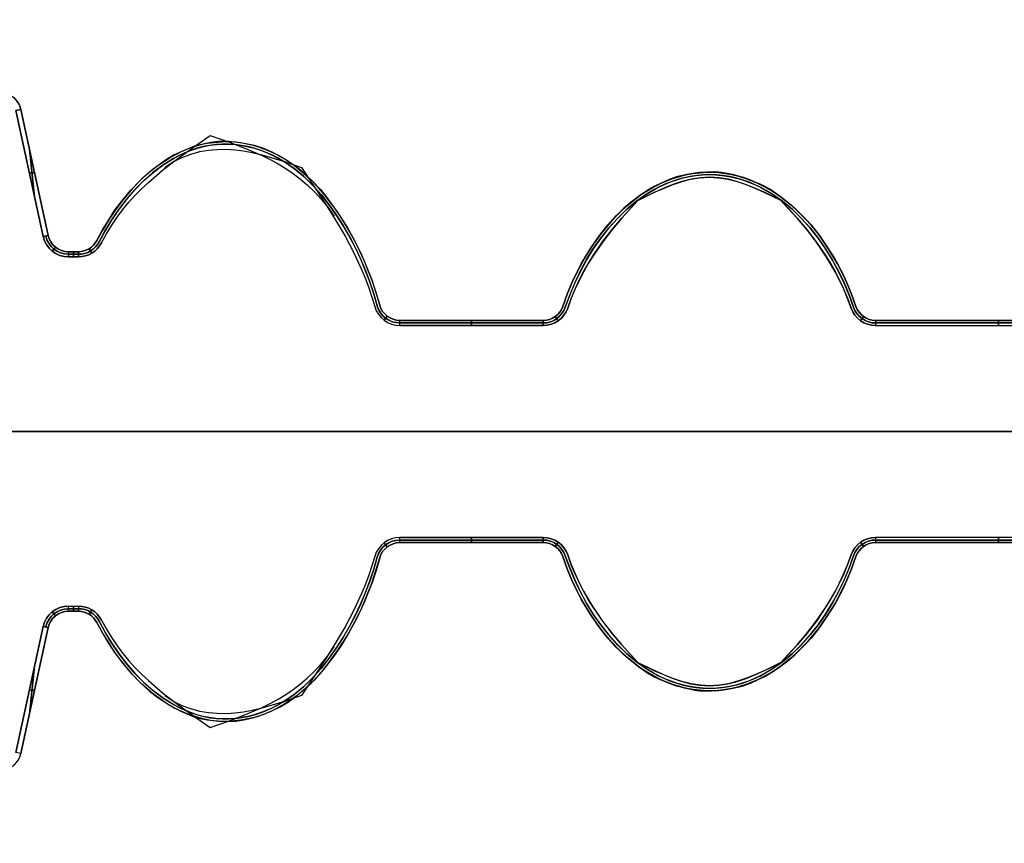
# Model space of a CAD drawing. Extents: x -553 to 949, y 557 to 2321.
# Tile 5 of 25: x -277 to -230, y 680 to 719. Entities that reach past the tile are written whole.
import ezdxf

# ---------------------------------------------------------------- set-up
doc = ezdxf.new("R2010")
doc.units = 0
doc.layers.add('55.Hour Hand', color=1, linetype='CONTINUOUS')

msp = doc.modelspace()

# ---------------------------------------------------------------- linework, layer by layer
at = {"layer": '55.Hour Hand'}
for points in [[(-235.768, 704.85), (-223.918, 704.85, 0.326677), (-222.846, 705.634, -0.369822), (-200.858, 719.252, -0.369822), (-184.03, 699.612, -0.369822), (-200.858, 679.972, -0.369822), (-222.846, 693.591, 0.369822), (-200.858, 679.972, 0.369822), (-184.03, 699.612, 0.369822), (-200.858, 719.252, 0.369822), (-222.846, 705.634, -0.326677), (-223.918, 704.85), (-235.768, 704.85)], [(-277.983, 715.946, -0.353033), (-277.006, 715.158), (-275.69, 709.079), (-277.006, 715.158, 0.353033), (-277.983, 715.946)], [(-258.729, 704.725), (-258.729, 704.975), (-251.805, 704.975, 0.321013), (-250.858, 705.652), (-250.644, 706.24), (-250.403, 706.818), (-250.134, 707.385), (-249.837, 707.938), (-249.46, 708.548), (-249.027, 709.151), (-248.518, 709.758), (-247.915, 710.384), (-247.549, 710.704), (-247.074, 711.049), (-246.792, 711.226), (-246.481, 711.405), (-246.14, 711.583), (-245.767, 711.758), (-245.379, 711.899), (-244.873, 712.019), (-244.578, 712.067), (-244.255, 712.104), (-243.905, 712.128), (-243.528, 712.137), (-243.329, 712.129), (-243.104, 712.103), (-242.585, 711.995), (-241.98, 711.806), (-241.298, 711.531), (-241.092, 711.43), (-240.871, 711.303), (-240.386, 710.972), (-239.847, 710.537), (-239.26, 709.996), (-238.884, 709.591), (-238.479, 709.073), (-238.05, 708.444), (-237.603, 707.704), (-237.383, 707.287), (-237.153, 706.789), (-236.927, 706.236), (-236.714, 705.652, 0.321023), (-235.768, 704.975), (-235.768, 704.725, -0.321023), (-236.951, 705.572), (-237.122, 706.039), (-237.308, 706.486), (-237.507, 706.913), (-237.717, 707.321), (-237.936, 707.709), (-238.162, 708.078), (-238.625, 708.758), (-239.091, 709.365), (-239.542, 709.898), (-239.962, 710.361), (-240.335, 710.755), (-241.144, 711.156), (-241.563, 711.347), (-241.99, 711.519), (-242.425, 711.667), (-242.867, 711.783), (-243.314, 711.858), (-243.767, 711.886), (-244.224, 711.861), (-244.674, 711.788), (-245.118, 711.675), (-245.556, 711.529), (-245.985, 711.358), (-246.405, 711.17), (-247.217, 710.772), (-247.591, 710.378), (-248.014, 709.915), (-248.467, 709.381), (-248.936, 708.773), (-249.403, 708.09), (-249.63, 707.72), (-249.85, 707.33), (-250.062, 706.92), (-250.262, 706.491), (-250.45, 706.042), (-250.622, 705.572, -0.321013), (-251.805, 704.725), (-258.729, 704.725)], [(-275.812, 709.053, 0.353033), (-274.712, 708.166, -0.353033), (-275.812, 709.053)], [(-275.69, 709.079, 0.353033), (-274.712, 708.291, -0.353033), (-275.69, 709.079)], [(-274.234, 708.291, 0.279632), (-273.347, 708.829, -0.279632), (-274.234, 708.291)], [(-274.234, 708.166, 0.279632), (-273.236, 708.771, -0.279632), (-274.234, 708.166)], [(-259.812, 705.671, 0.336353), (-258.729, 704.85, -0.336353), (-259.812, 705.671)], [(-259.692, 705.705, 0.336353), (-258.729, 704.975, -0.336353), (-259.692, 705.705)], [(-251.805, 704.975, 0.321013), (-250.858, 705.652, -0.321013), (-251.805, 704.975)], [(-251.805, 704.85, 0.321013), (-250.74, 705.612, -0.321013), (-251.805, 704.85)], [(-236.833, 705.612, 0.321023), (-235.768, 704.85, -0.321023), (-236.833, 705.612)], [(-236.714, 705.652, 0.321023), (-235.768, 704.975), (-235.768, 704.725), (-223.918, 704.725), (-223.918, 704.975), (-235.768, 704.975, -0.321023), (-236.714, 705.652)], [(-259.812, 693.553, -0.336353), (-258.729, 694.375, 0.336353), (-259.812, 693.553)], [(-259.692, 693.52, -0.336353), (-258.729, 694.25, 0.336353), (-259.692, 693.52)], [(-251.805, 694.25), (-251.805, 694.5, -0.321013), (-250.622, 693.653), (-250.451, 693.186), (-250.265, 692.738), (-250.065, 692.311), (-249.855, 691.903), (-249.636, 691.515), (-249.411, 691.147), (-248.947, 690.466), (-248.482, 689.86), (-248.031, 689.326), (-247.61, 688.864), (-247.238, 688.47), (-246.429, 688.068), (-246.01, 687.878), (-245.582, 687.705), (-245.147, 687.557), (-244.706, 687.442), (-244.258, 687.366), (-243.805, 687.339), (-243.349, 687.364), (-242.898, 687.437), (-242.454, 687.55), (-242.017, 687.696), (-241.587, 687.867), (-241.167, 688.055), (-240.356, 688.453), (-239.982, 688.846), (-239.559, 689.31), (-239.105, 689.844), (-238.637, 690.452), (-238.17, 691.135), (-237.943, 691.505), (-237.722, 691.895), (-237.511, 692.305), (-237.31, 692.734), (-237.123, 693.183), (-236.951, 693.653, -0.321023), (-235.768, 694.5), (-235.768, 694.25, 0.321023), (-236.714, 693.572), (-236.929, 692.985), (-237.17, 692.406), (-237.439, 691.839), (-237.736, 691.287), (-238.113, 690.676), (-238.546, 690.074), (-239.055, 689.466), (-239.658, 688.841), (-240.023, 688.521), (-240.5, 688.176), (-240.781, 687.998), (-241.093, 687.819), (-241.435, 687.641), (-241.808, 687.466), (-242.204, 687.323), (-242.717, 687.202), (-243.016, 687.155), (-243.343, 687.119), (-243.696, 687.097), (-244.076, 687.089), (-244.272, 687.099), (-244.494, 687.125), (-245.005, 687.234), (-245.603, 687.422), (-246.278, 687.695), (-246.483, 687.795), (-246.703, 687.922), (-247.187, 688.252), (-247.725, 688.687), (-248.311, 689.226), (-248.688, 689.633), (-249.093, 690.151), (-249.523, 690.781), (-249.97, 691.52), (-250.19, 691.938), (-250.419, 692.435), (-250.646, 692.988), (-250.858, 693.572, 0.321013), (-251.805, 694.25)], [(-251.805, 694.375, -0.321013), (-250.74, 693.613, 0.321013), (-251.805, 694.375)], [(-251.805, 694.25, -0.321013), (-250.858, 693.572, 0.321013), (-251.805, 694.25)], [(-236.833, 693.613, -0.321023), (-235.768, 694.375, 0.321023), (-236.833, 693.613)], [(-236.714, 693.572, -0.321023), (-235.768, 694.25, 0.321023), (-236.714, 693.572)], [(-275.812, 690.172, -0.353033), (-274.712, 691.059, 0.353033), (-275.812, 690.172)], [(-275.69, 690.146, -0.353033), (-274.712, 690.934, 0.353033), (-275.69, 690.146)], [(-274.234, 691.059, -0.279632), (-273.236, 690.454, 0.279632), (-274.234, 691.059)], [(-274.234, 690.934, -0.279632), (-273.347, 690.396, 0.279632), (-274.234, 690.934)]]:
    msp.add_lwpolyline(points, format="xyb", close=True, dxfattribs=at)
for points in [[(-273.125, 708.713, -0.279632), (-274.234, 708.041), (-274.712, 708.041), (-274.712, 708.291, -0.353033), (-275.69, 709.079), (-275.934, 709.026), (-275.69, 709.079), (-277.006, 715.158), (-277.25, 715.105), (-277.006, 715.158, 0.353033), (-277.983, 715.946)], [(-259.932, 705.638, 0.336353), (-258.729, 704.725), (-258.729, 704.975, -0.336353), (-259.692, 705.705), (-259.873, 706.315), (-260.066, 706.895), (-260.261, 707.42), (-260.449, 707.866), (-260.836, 708.68), (-261.211, 709.384), (-261.568, 709.977), (-261.902, 710.458), (-262.409, 711.097), (-262.878, 711.63), (-263.308, 712.055), (-263.698, 712.372), (-264.301, 712.771), (-264.848, 713.076), (-265.329, 713.29), (-265.739, 713.418), (-266.408, 713.545), (-266.988, 713.606), (-267.472, 713.609), (-267.854, 713.564), (-268.216, 713.482), (-268.55, 713.389), (-268.857, 713.288), (-269.136, 713.182), (-269.613, 712.958), (-269.984, 712.736), (-270.622, 712.268), (-271.167, 711.8), (-271.64, 711.324), (-272.062, 710.831), (-272.42, 710.354), (-272.753, 709.859), (-273.062, 709.35), (-273.347, 708.829, -0.279632), (-274.234, 708.291), (-274.712, 708.291), (-274.712, 708.041, -0.353033), (-275.934, 709.026), (-277.25, 715.105, 0.353033)], [(-277.25, 715.105), (-275.934, 709.026, 0.353033), (-274.712, 708.041), (-274.234, 708.041, 0.279632), (-273.125, 708.713), (-272.883, 709.154), (-272.628, 709.568), (-272.362, 709.959), (-272.084, 710.328), (-271.795, 710.679), (-271.494, 711.012), (-271.182, 711.33), (-270.858, 711.636), (-270.177, 712.22), (-269.451, 712.779), (-268.682, 713.333), (-267.869, 713.898), (-266.999, 713.592), (-266.164, 713.276), (-265.363, 712.93), (-264.975, 712.739), (-264.597, 712.533), (-264.227, 712.308), (-263.866, 712.062), (-263.515, 711.794), (-263.173, 711.499), (-262.84, 711.175), (-262.516, 710.82), (-262.202, 710.432), (-261.897, 710.007)], [(-270.068, 712.377), (-269.648, 712.636), (-269.227, 712.844), (-268.804, 713.004), (-268.38, 713.119), (-267.956, 713.193), (-267.532, 713.23), (-267.11, 713.233), (-266.69, 713.207), (-266.272, 713.154), (-265.857, 713.078), (-265.447, 712.984), (-265.04, 712.874), (-264.244, 712.622), (-263.474, 712.352), (-262.349, 710.656), (-261.84, 709.845), (-261.37, 709.042), (-260.941, 708.233), (-260.557, 707.404), (-260.383, 706.979), (-260.22, 706.544), (-260.07, 706.097), (-259.932, 705.638, 0.336353), (-258.729, 704.725), (-251.805, 704.725, 0.321013), (-250.622, 705.572), (-250.451, 706.039), (-250.265, 706.486), (-250.065, 706.914), (-249.855, 707.321), (-249.636, 707.709), (-249.411, 708.078), (-248.947, 708.759), (-248.482, 709.365), (-248.031, 709.898), (-247.61, 710.361), (-247.238, 710.755), (-246.429, 711.156), (-246.01, 711.347), (-245.582, 711.52), (-245.147, 711.668), (-244.706, 711.783), (-244.258, 711.858), (-243.805, 711.886), (-243.349, 711.861), (-242.898, 711.788), (-242.454, 711.674), (-242.017, 711.528), (-241.587, 711.358), (-241.167, 711.17), (-240.356, 710.772), (-239.982, 710.378), (-239.559, 709.915), (-239.105, 709.38), (-238.637, 708.772), (-238.17, 708.089), (-237.943, 707.719), (-237.722, 707.329), (-237.511, 706.92), (-237.31, 706.491), (-237.123, 706.041), (-236.951, 705.572, 0.321023), (-235.768, 704.725), (-223.918, 704.725, 0.326677)], [(-277.983, 683.279, 0.353033), (-277.006, 684.067), (-277.25, 684.12), (-275.934, 690.199, -0.353033), (-274.712, 691.184), (-274.234, 691.184, -0.279632), (-273.125, 690.511, 0.279632), (-274.234, 691.184), (-274.234, 690.934), (-274.712, 690.934), (-274.712, 691.184, 0.353033), (-275.934, 690.199), (-275.69, 690.146, -0.353033), (-274.712, 690.934), (-274.712, 691.184), (-274.234, 691.184), (-274.234, 690.934, -0.279632), (-273.347, 690.396), (-273.064, 689.878), (-272.773, 689.39), (-272.486, 688.953), (-272.218, 688.59), (-271.713, 687.988), (-271.24, 687.485), (-270.804, 687.081), (-270.409, 686.778), (-269.801, 686.39), (-269.253, 686.092), (-268.773, 685.884), (-268.56, 685.813), (-268.366, 685.765), (-268.02, 685.702), (-267.696, 685.657), (-267.116, 685.617), (-266.632, 685.632), (-266.251, 685.689), (-265.887, 685.78), (-265.552, 685.88), (-264.968, 686.094), (-264.5, 686.317), (-264.15, 686.532), (-263.811, 686.782), (-263.503, 687.027), (-262.977, 687.498), (-262.56, 687.932), (-262.243, 688.317), (-261.713, 689.054), (-261.268, 689.754), (-260.889, 690.433), (-260.561, 691.11), (-260.309, 691.7), (-260.08, 692.299), (-259.875, 692.906), (-259.692, 693.52, -0.336353), (-258.729, 694.25), (-258.729, 694.5, 0.336353), (-259.932, 693.587)], [(-223.918, 694.5), (-235.768, 694.5, 0.321023), (-236.951, 693.653), (-237.122, 693.186), (-237.308, 692.739), (-237.507, 692.311), (-237.717, 691.904), (-237.936, 691.516), (-238.162, 691.147), (-238.625, 690.466), (-239.091, 689.86), (-239.542, 689.326), (-239.962, 688.863), (-240.335, 688.47), (-241.144, 688.068), (-241.563, 687.878), (-241.99, 687.705), (-242.425, 687.557), (-242.867, 687.442), (-243.314, 687.366), (-243.767, 687.339), (-244.224, 687.364), (-244.674, 687.437), (-245.118, 687.55), (-245.556, 687.696), (-245.985, 687.867), (-246.405, 688.055), (-247.217, 688.453), (-247.591, 688.846), (-248.014, 689.309), (-248.467, 689.844), (-248.936, 690.452), (-249.403, 691.135), (-249.63, 691.505), (-249.85, 691.895), (-250.062, 692.304), (-250.262, 692.734), (-250.45, 693.183), (-250.622, 693.653, 0.321013), (-251.805, 694.5), (-258.729, 694.5, 0.336353), (-259.932, 693.587), (-260.07, 693.127), (-260.22, 692.681), (-260.383, 692.246), (-260.557, 691.82), (-260.941, 690.992), (-261.37, 690.183), (-261.84, 689.379), (-262.349, 688.569), (-263.474, 686.872), (-264.244, 686.603), (-265.04, 686.351), (-265.447, 686.241), (-265.857, 686.146), (-266.272, 686.071), (-266.69, 686.018), (-267.11, 685.991), (-267.532, 685.995), (-267.956, 686.031), (-268.38, 686.106), (-268.804, 686.221), (-269.227, 686.38), (-269.648, 686.588), (-270.068, 686.848)], [(-277.983, 683.279, 0.353033), (-277.006, 684.067), (-275.69, 690.146), (-275.934, 690.199), (-277.25, 684.12, -0.353033)], [(-277.983, 683.279, 0.353033), (-277.006, 684.067), (-277.25, 684.12, -0.353033)]]:
    msp.add_lwpolyline(points, format="xyb", dxfattribs=at)
for points in [[(-259.692, 705.705), (-259.873, 706.315), (-260.066, 706.895), (-260.261, 707.42), (-260.449, 707.866), (-260.836, 708.68), (-261.211, 709.384), (-261.568, 709.977), (-261.902, 710.458), (-262.409, 711.097), (-262.878, 711.63), (-263.308, 712.055), (-263.698, 712.372), (-264.301, 712.771), (-264.848, 713.076), (-265.329, 713.29), (-265.739, 713.418), (-266.408, 713.545), (-266.988, 713.606), (-267.472, 713.609), (-267.854, 713.564), (-268.216, 713.482), (-268.55, 713.389), (-268.857, 713.288), (-269.136, 713.182), (-269.613, 712.958), (-269.984, 712.736), (-270.622, 712.268), (-271.167, 711.8), (-271.64, 711.324), (-272.062, 710.831), (-272.42, 710.354), (-272.753, 709.859), (-273.062, 709.35), (-273.347, 708.829), (-273.064, 709.347), (-272.773, 709.835), (-272.486, 710.271), (-272.218, 710.635), (-271.713, 711.237), (-271.24, 711.74), (-270.804, 712.143), (-270.409, 712.447), (-269.801, 712.835), (-269.253, 713.132), (-268.773, 713.341), (-268.56, 713.411), (-268.366, 713.46), (-268.02, 713.523), (-267.696, 713.567), (-267.116, 713.608), (-266.632, 713.593), (-266.251, 713.535), (-265.887, 713.444), (-265.552, 713.345), (-264.968, 713.131), (-264.5, 712.908), (-264.15, 712.692), (-263.811, 712.443), (-263.503, 712.197), (-262.977, 711.726), (-262.56, 711.292), (-262.243, 710.907), (-261.713, 710.17), (-261.268, 709.471), (-260.889, 708.791), (-260.561, 708.114), (-260.309, 707.525), (-260.08, 706.926), (-259.875, 706.319), (-259.692, 705.705)], [(-276.348, 710.937), (-276.592, 713.246), (-276.348, 710.937)], [(-273.236, 708.771), (-272.943, 709.306), (-272.626, 709.827), (-272.282, 710.332), (-271.913, 710.816), (-271.515, 711.277), (-271.087, 711.711), (-270.629, 712.113), (-270.138, 712.48), (-269.615, 712.805), (-269.342, 712.949), (-269.063, 713.079), (-268.776, 713.193), (-268.483, 713.289), (-268.185, 713.368), (-267.882, 713.426), (-267.575, 713.464), (-267.267, 713.482), (-266.958, 713.48), (-266.65, 713.458), (-266.344, 713.418), (-266.04, 713.359), (-265.741, 713.282), (-265.447, 713.187), (-265.159, 713.076), (-264.878, 712.95), (-264.605, 712.809), (-264.339, 712.655), (-263.831, 712.309), (-263.357, 711.917), (-262.917, 711.489), (-262.51, 711.034), (-262.133, 710.556), (-261.781, 710.059), (-261.454, 709.547), (-261.153, 709.024), (-260.876, 708.49), (-260.621, 707.944), (-260.389, 707.389), (-260.177, 706.825), (-259.985, 706.252), (-259.812, 705.671), (-259.986, 706.254), (-260.179, 706.831), (-260.394, 707.4), (-260.629, 707.96), (-260.887, 708.51), (-261.166, 709.046), (-261.468, 709.569), (-261.793, 710.077), (-262.144, 710.57), (-262.524, 711.049), (-262.933, 711.504), (-263.37, 711.929), (-263.842, 712.318), (-264.351, 712.663), (-264.618, 712.817), (-264.893, 712.958), (-265.176, 713.084), (-265.465, 713.194), (-265.76, 713.287), (-266.061, 713.363), (-266.366, 713.42), (-266.674, 713.459), (-266.983, 713.479), (-267.293, 713.48), (-267.603, 713.461), (-267.912, 713.421), (-268.216, 713.361), (-268.515, 713.281), (-268.807, 713.182), (-269.094, 713.066), (-269.373, 712.934), (-269.645, 712.789), (-270.165, 712.461), (-270.654, 712.092), (-271.112, 711.687), (-271.538, 711.252), (-271.931, 710.794), (-272.294, 710.316), (-272.631, 709.818), (-272.945, 709.303), (-273.236, 708.771)], [(-276.598, 712.092), (-276.342, 712.092), (-276.598, 712.092)], [(-236.714, 705.652), (-236.927, 706.236), (-237.153, 706.789), (-237.383, 707.287), (-237.603, 707.704), (-238.05, 708.444), (-238.479, 709.073), (-238.884, 709.591), (-239.26, 709.996), (-239.847, 710.537), (-240.386, 710.972), (-240.871, 711.303), (-241.092, 711.43), (-241.298, 711.531), (-241.98, 711.806), (-242.585, 711.995), (-243.104, 712.103), (-243.329, 712.129), (-243.528, 712.137), (-243.905, 712.128), (-244.255, 712.104), (-244.578, 712.067), (-244.873, 712.019), (-245.379, 711.899), (-245.767, 711.758), (-246.14, 711.583), (-246.481, 711.405), (-246.792, 711.226), (-247.074, 711.049), (-247.549, 710.704), (-247.915, 710.384), (-248.518, 709.758), (-249.027, 709.151), (-249.46, 708.548), (-249.837, 707.938), (-250.134, 707.385), (-250.403, 706.818), (-250.644, 706.24), (-250.858, 705.652), (-250.646, 706.236), (-250.419, 706.789), (-250.19, 707.287), (-249.97, 707.704), (-249.523, 708.444), (-249.093, 709.073), (-248.688, 709.592), (-248.311, 709.998), (-247.725, 710.538), (-247.187, 710.972), (-246.703, 711.303), (-246.483, 711.429), (-246.278, 711.53), (-245.603, 711.803), (-245.005, 711.991), (-244.494, 712.099), (-244.272, 712.126), (-244.076, 712.135), (-243.696, 712.128), (-243.343, 712.106), (-243.016, 712.07), (-242.717, 712.023), (-242.204, 711.902), (-241.808, 711.759), (-241.435, 711.583), (-241.093, 711.405), (-240.781, 711.227), (-240.5, 711.049), (-240.023, 710.704), (-239.658, 710.384), (-239.055, 709.758), (-238.546, 709.151), (-238.113, 708.548), (-237.736, 707.938), (-237.439, 707.385), (-237.17, 706.819), (-236.929, 706.24), (-236.714, 705.652)], [(-250.74, 705.612), (-250.526, 706.199), (-250.286, 706.772), (-250.021, 707.332), (-249.728, 707.876), (-249.405, 708.406), (-249.049, 708.92), (-248.662, 709.414), (-248.244, 709.882), (-247.793, 710.321), (-247.308, 710.725), (-246.791, 711.087), (-246.521, 711.251), (-246.243, 711.401), (-245.958, 711.536), (-245.665, 711.657), (-245.365, 711.761), (-245.061, 711.848), (-244.751, 711.918), (-244.438, 711.968), (-244.123, 712), (-243.806, 712.011), (-243.488, 712.001), (-243.172, 711.972), (-242.857, 711.923), (-242.546, 711.855), (-242.239, 711.77), (-241.937, 711.667), (-241.642, 711.548), (-241.353, 711.413), (-241.073, 711.263), (-240.801, 711.101), (-240.283, 710.74), (-239.798, 710.338), (-239.347, 709.9), (-238.928, 709.434), (-238.541, 708.943), (-238.184, 708.429), (-237.858, 707.896), (-237.56, 707.346), (-237.29, 706.78), (-237.048, 706.201), (-236.833, 705.612), (-237.047, 706.199), (-237.286, 706.772), (-237.552, 707.332), (-237.845, 707.876), (-238.168, 708.406), (-238.524, 708.92), (-238.911, 709.414), (-239.329, 709.882), (-239.78, 710.321), (-240.264, 710.725), (-240.781, 711.087), (-241.052, 711.251), (-241.33, 711.401), (-241.615, 711.536), (-241.908, 711.656), (-242.207, 711.761), (-242.512, 711.848), (-242.821, 711.917), (-243.134, 711.968), (-243.45, 712), (-243.767, 712.011), (-244.084, 712.002), (-244.401, 711.972), (-244.715, 711.923), (-245.026, 711.856), (-245.333, 711.77), (-245.635, 711.667), (-245.931, 711.548), (-246.219, 711.413), (-246.5, 711.263), (-246.771, 711.101), (-247.29, 710.74), (-247.774, 710.338), (-248.226, 709.9), (-248.644, 709.434), (-249.032, 708.943), (-249.388, 708.43), (-249.715, 707.897), (-250.013, 707.346), (-250.282, 706.78), (-250.524, 706.201), (-250.74, 705.612)], [(-275.497, 708.318), (-275.34, 708.512), (-275.497, 708.318)], [(-273.715, 708.436), (-273.585, 708.222), (-273.715, 708.436)], [(-274.712, 708.291), (-274.234, 708.291), (-274.712, 708.291)], [(-274.712, 708.166), (-274.234, 708.166), (-274.712, 708.166)], [(-274.473, 708.041), (-274.473, 708.291), (-274.473, 708.041)], [(-274.234, 708.041), (-274.234, 708.291), (-274.234, 708.041)], [(-259.484, 704.979), (-259.333, 705.178), (-259.484, 704.979)], [(-251.223, 705.161), (-251.078, 704.958), (-251.223, 705.161)], [(-236.495, 704.958), (-236.35, 705.161), (-236.495, 704.958)], [(-258.729, 704.975), (-251.805, 704.975), (-258.729, 704.975)], [(-258.729, 704.85), (-251.805, 704.85), (-258.729, 704.85)], [(-255.267, 704.725), (-255.267, 704.975), (-255.267, 704.725)], [(-251.805, 704.725), (-251.805, 704.975), (-251.805, 704.725)], [(-235.768, 704.975), (-223.918, 704.975), (-235.768, 704.975)], [(-229.843, 704.725), (-229.843, 704.975), (-229.843, 704.725)], [(-259.484, 694.246), (-259.333, 694.047), (-259.484, 694.246)], [(-258.729, 694.25), (-258.729, 694.5), (-251.805, 694.5), (-251.805, 694.25), (-258.729, 694.25)], [(-258.729, 694.375), (-251.805, 694.375), (-258.729, 694.375)], [(-251.805, 694.25), (-258.729, 694.25), (-251.805, 694.25)], [(-255.267, 694.25), (-255.267, 694.5), (-255.267, 694.25)], [(-251.223, 694.063), (-251.078, 694.266), (-251.223, 694.063)], [(-236.495, 694.266), (-236.35, 694.063), (-236.495, 694.266)], [(-235.768, 694.25), (-223.918, 694.25), (-223.918, 694.5), (-235.768, 694.5), (-235.768, 694.25)], [(-235.768, 694.375), (-223.918, 694.375), (-235.768, 694.375)], [(-223.918, 694.25), (-235.768, 694.25), (-223.918, 694.25)], [(-229.843, 694.25), (-229.843, 694.5), (-229.843, 694.25)], [(-273.347, 690.396), (-273.064, 689.878), (-272.773, 689.39), (-272.486, 688.953), (-272.218, 688.59), (-271.713, 687.988), (-271.24, 687.485), (-270.804, 687.081), (-270.409, 686.778), (-269.801, 686.39), (-269.253, 686.092), (-268.773, 685.884), (-268.56, 685.813), (-268.366, 685.765), (-268.02, 685.702), (-267.696, 685.657), (-267.116, 685.617), (-266.632, 685.632), (-266.251, 685.689), (-265.887, 685.78), (-265.552, 685.88), (-264.968, 686.094), (-264.5, 686.317), (-264.15, 686.532), (-263.811, 686.782), (-263.503, 687.027), (-262.977, 687.498), (-262.56, 687.932), (-262.243, 688.317), (-261.713, 689.054), (-261.268, 689.754), (-260.889, 690.433), (-260.561, 691.11), (-260.309, 691.7), (-260.08, 692.299), (-259.875, 692.906), (-259.692, 693.52), (-259.873, 692.91), (-260.066, 692.33), (-260.261, 691.804), (-260.449, 691.358), (-260.836, 690.545), (-261.211, 689.841), (-261.568, 689.248), (-261.902, 688.767), (-262.409, 688.127), (-262.878, 687.595), (-263.308, 687.17), (-263.698, 686.853), (-264.301, 686.454), (-264.848, 686.149), (-265.329, 685.934), (-265.739, 685.807), (-266.408, 685.68), (-266.988, 685.619), (-267.472, 685.615), (-267.854, 685.661), (-268.216, 685.743), (-268.55, 685.836), (-268.857, 685.936), (-269.136, 686.043), (-269.613, 686.266), (-269.984, 686.488), (-270.622, 686.956), (-271.167, 687.424), (-271.64, 687.901), (-272.062, 688.394), (-272.42, 688.871), (-272.753, 689.365), (-273.062, 689.875), (-273.347, 690.396)], [(-273.236, 690.454), (-272.943, 689.919), (-272.626, 689.397), (-272.282, 688.893), (-271.913, 688.408), (-271.515, 687.948), (-271.087, 687.514), (-270.629, 687.112), (-270.138, 686.745), (-269.615, 686.419), (-269.342, 686.276), (-269.063, 686.146), (-268.776, 686.032), (-268.483, 685.935), (-268.185, 685.857), (-267.882, 685.799), (-267.575, 685.761), (-267.267, 685.743), (-266.958, 685.745), (-266.65, 685.766), (-266.344, 685.806), (-266.04, 685.865), (-265.741, 685.942), (-265.447, 686.037), (-265.159, 686.149), (-264.878, 686.275), (-264.605, 686.415), (-264.339, 686.569), (-263.831, 686.915), (-263.357, 687.307), (-262.917, 687.736), (-262.51, 688.191), (-262.133, 688.669), (-261.781, 689.166), (-261.454, 689.677), (-261.153, 690.2), (-260.876, 690.735), (-260.621, 691.28), (-260.389, 691.835), (-260.177, 692.4), (-259.985, 692.973), (-259.812, 693.553), (-259.986, 692.971), (-260.179, 692.394), (-260.394, 691.825), (-260.629, 691.264), (-260.887, 690.715), (-261.166, 690.178), (-261.468, 689.655), (-261.793, 689.148), (-262.144, 688.654), (-262.524, 688.176), (-262.933, 687.72), (-263.37, 687.295), (-263.842, 686.907), (-264.351, 686.562), (-264.618, 686.407), (-264.893, 686.267), (-265.176, 686.141), (-265.465, 686.031), (-265.76, 685.938), (-266.061, 685.862), (-266.366, 685.805), (-266.674, 685.765), (-266.983, 685.745), (-267.293, 685.745), (-267.603, 685.764), (-267.912, 685.803), (-268.216, 685.864), (-268.515, 685.944), (-268.807, 686.043), (-269.094, 686.159), (-269.373, 686.29), (-269.645, 686.436), (-270.165, 686.763), (-270.654, 687.132), (-271.112, 687.538), (-271.538, 687.973), (-271.931, 688.431), (-272.294, 688.908), (-272.631, 689.406), (-272.945, 689.922), (-273.236, 690.454)], [(-250.858, 693.572), (-250.646, 692.988), (-250.419, 692.435), (-250.19, 691.938), (-249.97, 691.52), (-249.523, 690.781), (-249.093, 690.151), (-248.688, 689.633), (-248.311, 689.226), (-247.725, 688.687), (-247.187, 688.252), (-246.703, 687.922), (-246.483, 687.795), (-246.278, 687.695), (-245.603, 687.422), (-245.005, 687.234), (-244.494, 687.125), (-244.272, 687.099), (-244.076, 687.089), (-243.696, 687.097), (-243.343, 687.119), (-243.016, 687.155), (-242.717, 687.202), (-242.204, 687.323), (-241.808, 687.466), (-241.435, 687.641), (-241.093, 687.819), (-240.781, 687.998), (-240.5, 688.176), (-240.023, 688.521), (-239.658, 688.841), (-239.055, 689.466), (-238.546, 690.074), (-238.113, 690.676), (-237.736, 691.287), (-237.439, 691.839), (-237.17, 692.406), (-236.929, 692.985), (-236.714, 693.572), (-236.927, 692.988), (-237.153, 692.435), (-237.383, 691.938), (-237.603, 691.52), (-238.05, 690.781), (-238.479, 690.152), (-238.884, 689.634), (-239.26, 689.228), (-239.847, 688.688), (-240.386, 688.252), (-240.871, 687.921), (-241.092, 687.794), (-241.298, 687.693), (-241.98, 687.418), (-242.585, 687.23), (-243.104, 687.122), (-243.329, 687.096), (-243.528, 687.088), (-243.905, 687.097), (-244.255, 687.121), (-244.578, 687.158), (-244.873, 687.205), (-245.379, 687.326), (-245.767, 687.467), (-246.14, 687.642), (-246.481, 687.82), (-246.792, 687.998), (-247.074, 688.176), (-247.549, 688.521), (-247.915, 688.841), (-248.518, 689.466), (-249.027, 690.074), (-249.46, 690.676), (-249.837, 691.287), (-250.134, 691.839), (-250.403, 692.406), (-250.644, 692.985), (-250.858, 693.572)], [(-250.74, 693.613), (-250.526, 693.026), (-250.286, 692.452), (-250.021, 691.893), (-249.728, 691.349), (-249.405, 690.819), (-249.049, 690.304), (-248.662, 689.811), (-248.244, 689.343), (-247.793, 688.904), (-247.308, 688.5), (-246.791, 688.137), (-246.521, 687.974), (-246.243, 687.824), (-245.958, 687.688), (-245.665, 687.568), (-245.365, 687.464), (-245.061, 687.377), (-244.751, 687.307), (-244.438, 687.256), (-244.123, 687.225), (-243.806, 687.214), (-243.488, 687.223), (-243.172, 687.253), (-242.857, 687.302), (-242.546, 687.369), (-242.239, 687.455), (-241.937, 687.558), (-241.642, 687.677), (-241.353, 687.812), (-241.073, 687.962), (-240.801, 688.124), (-240.283, 688.484), (-239.798, 688.886), (-239.347, 689.324), (-238.928, 689.791), (-238.541, 690.282), (-238.184, 690.795), (-237.858, 691.328), (-237.56, 691.879), (-237.29, 692.444), (-237.048, 693.023), (-236.833, 693.613), (-237.047, 693.026), (-237.286, 692.452), (-237.552, 691.893), (-237.845, 691.349), (-238.168, 690.819), (-238.524, 690.304), (-238.911, 689.811), (-239.329, 689.343), (-239.78, 688.904), (-240.264, 688.5), (-240.781, 688.137), (-241.052, 687.974), (-241.33, 687.824), (-241.615, 687.688), (-241.908, 687.568), (-242.207, 687.464), (-242.512, 687.377), (-242.821, 687.307), (-243.134, 687.256), (-243.45, 687.225), (-243.767, 687.214), (-244.084, 687.223), (-244.401, 687.252), (-244.715, 687.301), (-245.026, 687.369), (-245.333, 687.454), (-245.635, 687.557), (-245.931, 687.677), (-246.219, 687.812), (-246.5, 687.962), (-246.771, 688.124), (-247.29, 688.484), (-247.774, 688.886), (-248.226, 689.324), (-248.644, 689.791), (-249.032, 690.282), (-249.388, 690.795), (-249.715, 691.328), (-250.013, 691.879), (-250.282, 692.444), (-250.524, 693.023), (-250.74, 693.613)], [(-275.497, 690.907), (-275.34, 690.712), (-275.497, 690.907)], [(-274.712, 691.059), (-274.234, 691.059), (-274.712, 691.059)], [(-274.234, 690.934), (-274.712, 690.934), (-274.234, 690.934)], [(-274.473, 690.934), (-274.473, 691.184), (-274.473, 690.934)], [(-273.715, 690.789), (-273.585, 691.003), (-273.715, 690.789)], [(-275.69, 690.146), (-277.006, 684.067), (-275.69, 690.146)], [(-276.592, 685.978), (-276.348, 688.287), (-276.592, 685.978)], [(-276.598, 687.133), (-276.342, 687.133), (-276.598, 687.133)]]:
    msp.add_lwpolyline(points, close=True, dxfattribs=at)
for points in [[(-215.655, 699.612), (-212.155, 699.612), (-393.216, 699.613), (-216.155, 699.613)], [(-273.125, 690.511), (-272.883, 690.071), (-272.628, 689.656), (-272.362, 689.266), (-272.084, 688.896), (-271.795, 688.546), (-271.494, 688.213), (-271.182, 687.894), (-270.858, 687.588), (-270.177, 687.005), (-269.451, 686.445), (-268.682, 685.892), (-267.869, 685.326), (-266.999, 685.632), (-266.164, 685.948), (-265.363, 686.294), (-264.975, 686.485), (-264.597, 686.692), (-264.227, 686.917), (-263.866, 687.162), (-263.515, 687.431), (-263.173, 687.726), (-262.84, 688.049), (-262.516, 688.404), (-262.202, 688.793), (-261.897, 689.218)]]:
    msp.add_lwpolyline(points, dxfattribs=at)

doc.saveas('drawing.dxf')
